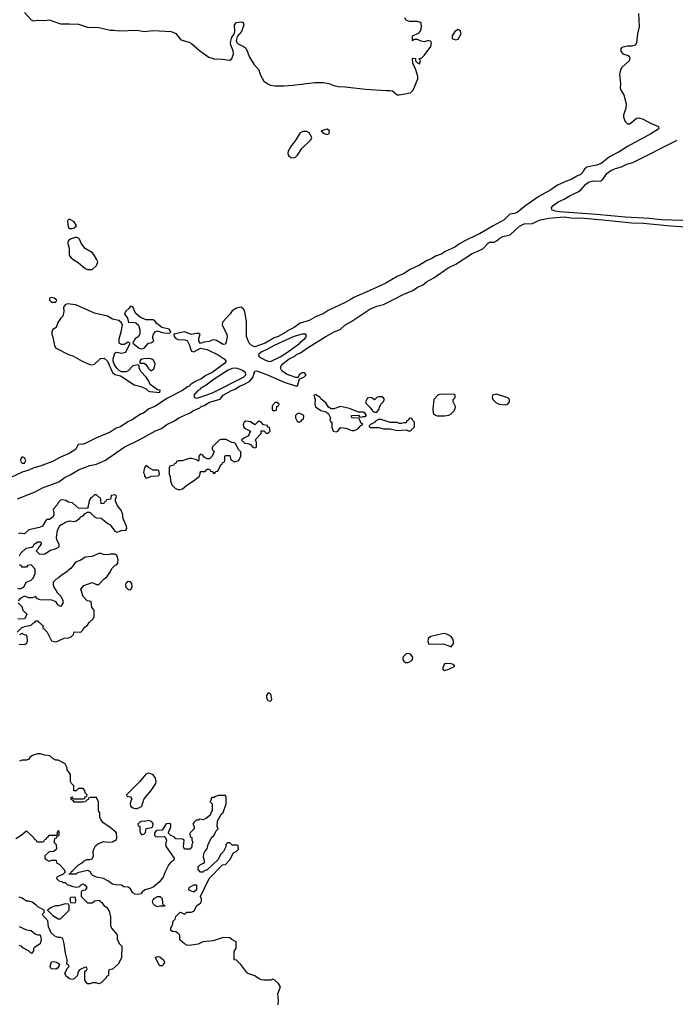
# Model space of a CAD drawing. Header units: inches. Extents: x 1861287 to 2052918, y 204622 to 437896.
# Tile 135 of 215: x 1985949 to 1991754, y 313756 to 322474. Entities that reach past the tile are written whole.
import ezdxf

# ---------------------------------------------------------------- set-up
doc = ezdxf.new("R2010")
doc.units = ezdxf.units.IN
doc.header["$MEASUREMENT"] = 0
for name, color, linetype in [('B9381', 7, 'Continuous'), ('B9382', 7, 'Continuous'), ('B9391', 7, 'Continuous'), ('B9392', 7, 'Continuous')]:
    doc.layers.add(name, color=color, linetype=linetype)

msp = doc.modelspace()

# ---------------------------------------------------------------- linework, layer by layer
at = {"layer": 'B9381', "color": 5, "elevation": 120}
for points in [[(1988882.5, 320000), (1988830.3, 319970), (1988680.1, 319899.9), (1988636.1, 319870), (1988573.8, 319846.2), (1988511.6, 319810), (1988433.2, 319786.8), (1988379.5, 319750), (1988320.5, 319719.5), (1988311.2, 319710), (1988238.9, 319670), (1988202.5, 319657.5), (1988123.1, 319610), (1988030, 319577.6), (1988006, 319586), (1987979.3, 319610), (1987957, 319670), (1987957.5, 319797.5), (1987941.2, 319890), (1987931.9, 319911.9), (1987910, 319928.7), (1987870, 319919), (1987830, 319895.3), (1987812, 319870), (1987743.6, 319796.4), (1987742, 319770), (1987782.8, 319690), (1987787.3, 319670), (1987778.5, 319621.5), (1987770, 319602), (1987750, 319599), (1987690, 319633.2), (1987670, 319639), (1987650, 319635.3), (1987630, 319624), (1987580.7, 319619.3), (1987550, 319608), (1987535.3, 319630), (1987534, 319650), (1987546, 319690), (1987534.6, 319694.6), (1987510, 319696), (1987470, 319686), (1987408.2, 319711.8), (1987314, 319690), (1987318, 319670), (1987332, 319650), (1987350, 319642.8), (1987410, 319639.1), (1987432.7, 319632.7), (1987452.5, 319592.5), (1987462.8, 319550), (1987470, 319538), (1987490, 319534.8), (1987550, 319566), (1987610, 319554.8), (1987705.8, 319505.8), (1987758, 319470), (1987776, 319450), (1987762, 319430), (1987652.3, 319350), (1987597.3, 319322.7), (1987551.5, 319290), (1987519.9, 319280.1), (1987494.1, 319265.9), (1987459.2, 319240.8), (1987451.7, 319230), (1987435.5, 319224.5), (1987391.4, 319190), (1987256.4, 319123.6), (1987144.9, 319050), (1987091.1, 319028.9), (1987044, 318990), (1987018.9, 318981.1), (1986944, 318930), (1986905.7, 318914.3), (1986840.7, 318870), (1986802.8, 318857.2), (1986750, 318820.9), (1986627.9, 318772.1), (1986530, 318721.2), (1986510, 318715.1), (1986466.4, 318713.6), (1986444, 318670), (1986387.2, 318632.8), (1986310, 318599.6), (1986238, 318562), (1986130, 318522), (1986072.8, 318507.2), (1986030, 318486), (1985970, 318469.2), (1985870, 318422)], [(1985930, 318231.7), (1986084.9, 318295.1), (1986150, 318330.4), (1986296.6, 318383.4), (1986350, 318424.9), (1986395.6, 318444.4), (1986470, 318488.2), (1986570, 318527.7), (1986630, 318537.3), (1986710, 318573.4), (1986873.2, 318690), (1987006, 318754), (1987150, 318834.9), (1987205.3, 318854.7), (1987252, 318890), (1987318.4, 318921.6), (1987358.9, 318950), (1987464.7, 318995.3), (1987483, 319010), (1987542.5, 319037.5), (1987555.8, 319050), (1987581, 319059), (1987630, 319088.2), (1987724.8, 319115.2), (1987751.6, 319150), (1987825.1, 319190), (1987857.4, 319202.6), (1987894.7, 319230), (1987934.5, 319245.5), (1987985.7, 319274.3), (1988013.4, 319306.6), (1988030, 319362.8), (1988050, 319366), (1988150, 319328.2), (1988290, 319265.5), (1988390, 319231.3), (1988408, 319232), (1988426, 319294), (1988466, 319310), (1988486, 319330), (1988470, 319346), (1988450, 319346), (1988422, 319330), (1988414, 319306), (1988392.7, 319307.3), (1988310, 319336), (1988270, 319365.2), (1988258, 319390), (1988265.1, 319410), (1988280.7, 319430), (1988335.6, 319470), (1988384, 319496), (1988399.7, 319510), (1988435.2, 319524.8), (1988495.8, 319570), (1988659.7, 319670), (1988734, 319710), (1988787.9, 319732.1), (1988828.9, 319770), (1988880.9, 319799.1), (1989050, 319910.2), (1989110, 319938.8), (1989170, 319952.2), (1989265, 320000)], [(1986212, 320000), (1986212, 319990), (1986230, 319972), (1986270, 319972), (1986279, 319990), (1986267.2, 320000)], [(1985947.3, 317727.3), (1985958, 317750), (1986004.7, 317795.3), (1986056.4, 317803.6), (1986068.4, 317811.6), (1986078, 317830), (1986110, 317851), (1986131.3, 317851.3), (1986138, 317838), (1986138, 317830), (1986116.9, 317803.1), (1986110, 317786), (1986094, 317770), (1986122.8, 317742.8), (1986170, 317744), (1986222, 317778), (1986266, 317790), (1986290, 317802), (1986298, 317810), (1986298, 317830), (1986278, 317870), (1986275.3, 317890), (1986284, 317950), (1986305.6, 317994.4), (1986353.6, 318026.4), (1986390, 318038), (1986430, 318032), (1986450, 318038), (1986480.4, 318059.6), (1986490, 318072), (1986510, 318082), (1986530, 318102), (1986550, 318114), (1986570, 318114), (1986614, 318070), (1986630, 318064.7), (1986670, 318062), (1986730, 318012), (1986750, 318002), (1986790, 317944.7), (1986810, 317938), (1986850, 317951.3), (1986890, 317954), (1986898, 317970), (1986895.3, 317990), (1986868.9, 318048.9), (1986862, 318070), (1986862, 318090), (1986848.7, 318130), (1986815.3, 318170), (1986798, 318210), (1986798, 318230), (1986806, 318250), (1986802, 318262), (1986790, 318266), (1986758, 318262), (1986752.7, 318227.3), (1986718, 318222), (1986710, 318206), (1986698, 318202), (1986694, 318190), (1986670, 318186), (1986667.3, 318227.3), (1986662, 318242), (1986650, 318246), (1986630, 318266), (1986610, 318266), (1986590, 318246), (1986578, 318242), (1986563.6, 318216.4), (1986562, 318190), (1986550, 318146), (1986468.4, 318148.4), (1986416.5, 318196.5), (1986382, 318202), (1986356.5, 318216.5), (1986330, 318224), (1986310, 318219), (1986286.4, 318193.6), (1986282, 318178), (1986250, 318146), (1986244.7, 318130), (1986251.3, 318110), (1986251.3, 318090), (1986242, 318070), (1986214, 318050), (1986190, 318048), (1986179.6, 318040.4), (1986150, 317988.7), (1986123.5, 317976.5), (1986030, 317958), (1985990, 317922), (1985950, 317928), (1985939.6, 317920.4)], [(1985926, 317050), (1985966, 317090), (1985990, 317102), (1986050, 317114), (1986070, 317134), (1986082, 317138), (1986088.4, 317151.6), (1986111.6, 317151.6), (1986118, 317138), (1986134, 317130), (1986138, 317118), (1986152.7, 317112.7), (1986154, 317090), (1986191.6, 317051.6), (1986230, 316974), (1986266, 316966), (1986286, 316970), (1986310, 316984.7), (1986343.1, 316996.9), (1986380.4, 316999.6), (1986406, 317010), (1986426, 317030), (1986430, 317054), (1986490, 317052), (1986508, 317070), (1986518, 317090), (1986550, 317114), (1986563.1, 317136.9), (1986598, 317170), (1986608, 317190), (1986607.3, 317247.3), (1986588, 317270), (1986582, 317322), (1986547.3, 317327.3), (1986510, 317366), (1986489.2, 317430.8), (1986516.5, 317463.5), (1986590, 317492), (1986630, 317474), (1986650, 317474), (1986696.4, 317523.6), (1986720.4, 317539.6), (1986750, 317582), (1986764.7, 317615.3), (1986790, 317642), (1986808.7, 317651.3), (1986816.4, 317663.6), (1986822, 317690), (1986814.6, 317714.6), (1986808, 317730), (1986790, 317742), (1986750, 317742), (1986730, 317735.3), (1986690, 317738), (1986667.3, 317747.3), (1986650, 317748), (1986590, 317722), (1986530, 317715.3), (1986490.9, 317689.1), (1986442, 317670), (1986403.6, 317616.4), (1986379.6, 317600.4), (1986370, 317588), (1986312, 317550), (1986290, 317528), (1986270, 317518), (1986246.4, 317493.6), (1986244.7, 317470), (1986251.3, 317450), (1986282, 317402), (1986314, 317370), (1986331.3, 317331.3), (1986330, 317306), (1986310, 317278), (1986289.3, 317289.3), (1986274.6, 317314.6), (1986263.1, 317323.1), (1986234.6, 317334.6), (1986130, 317338), (1986107.3, 317347.3), (1986090, 317366), (1986063.6, 317356.4), (1986030, 317355.3), (1985990, 317368.7), (1985952, 317350), (1985934, 317330)], [(1985930, 317442), (1985950, 317434), (1985986, 317450), (1986007.3, 317492.7), (1986050, 317512), (1986068, 317530), (1986086, 317570), (1986086, 317610), (1986050, 317646), (1986018, 317642), (1986010, 317626), (1985970, 317626), (1985962, 317642), (1985947.3, 317647.3)], [(1985934, 317310), (1985970, 317274), (1985974, 317250), (1986011.6, 317211.6), (1986011.6, 317208.4), (1985990, 317168), (1985932.7, 317167.3)], [(1985943.6, 316943.6), (1985990, 316942), (1986008.4, 316951.6), (1986018, 316970), (1986015.3, 317010), (1986010, 317026), (1985990, 317028), (1985970, 317038), (1985948.4, 317028.4)], [(1988237.2, 313750), (1988241.2, 313790), (1988235.3, 313850), (1988258, 313910), (1988239, 313939), (1988210, 313968), (1988190, 313978), (1988171.3, 313968.7), (1988111.1, 313968.9), (1988090, 313973.2), (1988070, 313981.2), (1988030, 314009.2), (1987970, 314029), (1987958.6, 314038.6), (1987908.4, 314108.4), (1987870, 314146), (1987848, 314150), (1987847.3, 314227.3), (1987866, 314250), (1987866, 314310), (1987826, 314330), (1987810, 314346), (1987751.6, 314348.4), (1987661, 314319), (1987571, 314309), (1987530, 314289.2), (1987450, 314275.3), (1987430, 314279), (1987408, 314290), (1987368, 314328), (1987367.3, 314367.3), (1987346, 314390), (1987330, 314398), (1987300.4, 314400.4), (1987286, 314410), (1987286, 314430), (1987296.4, 314443.6), (1987306, 314470), (1987306, 314490), (1987326, 314510), (1987330, 314534), (1987366, 314570), (1987371.6, 314571.6), (1987410, 314554), (1987428.4, 314571.6), (1987467.3, 314572.7), (1987490, 314582), (1987518, 314630), (1987548.4, 314651.6), (1987558, 314670), (1987558, 314690), (1987548.4, 314711.6), (1987626, 314870), (1987746, 314990), (1987770, 314994), (1987810, 315034), (1987843.1, 315096.9), (1987866, 315110), (1987886, 315130), (1987882, 315162), (1987870, 315166), (1987830, 315166), (1987810, 315186), (1987790, 315186), (1987774, 315170), (1987774, 315150), (1987754, 315110), (1987730, 315086), (1987703.6, 315036.4), (1987610, 314946), (1987583.6, 314936.4), (1987570, 314926), (1987550, 314926), (1987528.4, 314948.4), (1987530, 314974), (1987550, 314994), (1987586, 315010), (1987586, 315030), (1987576.4, 315056.4), (1987578, 315090), (1987588, 315110), (1987610, 315134), (1987618, 315170), (1987648.4, 315231.6), (1987670, 315254), (1987688.4, 315291.6), (1987706, 315310), (1987698, 315330), (1987700.4, 315379.6), (1987736.4, 315443.6), (1987750, 315454), (1987778, 315530), (1987778, 315590), (1987770, 315606), (1987710, 315606), (1987683.6, 315596.4), (1987670, 315586), (1987650, 315586), (1987634, 315550), (1987654, 315530), (1987654, 315470), (1987643.6, 315456.4), (1987634, 315430), (1987599.6, 315400.4), (1987570, 315388), (1987544.7, 315395.3), (1987530, 315386), (1987510, 315386), (1987490, 315366), (1987482, 315350), (1987494, 315330), (1987494, 315310), (1987454, 315270), (1987458, 315238), (1987471.6, 315231.6), (1987472.7, 315212.7), (1987482, 315190), (1987474, 315170), (1987474, 315150), (1987454, 315130), (1987408, 315130), (1987398, 315150), (1987406, 315210), (1987390, 315218), (1987330, 315222), (1987317.5, 315237.5), (1987288, 315250), (1987266, 315270), (1987268, 315290), (1987282, 315310), (1987288, 315330), (1987287.3, 315347.3), (1987276.4, 315356.4), (1987247.1, 315352.9), (1987210, 315298), (1987166, 315294), (1987150, 315286), (1987142, 315270), (1987142, 315250), (1987150, 315242), (1987170, 315238), (1987230, 315242), (1987236, 315236), (1987247.3, 315210), (1987238.7, 315170), (1987244.9, 315150), (1987317.3, 315050), (1987315.9, 315044.1), (1987310.4, 315029.6), (1987290, 315017.6), (1987270, 314994.5), (1987237.8, 314930), (1987219.1, 314880.9), (1987182.7, 314837.3), (1987130, 314794), (1987099.7, 314780.3), (1987056, 314770), (1987033.4, 314750), (1987024.5, 314735.5), (1986990, 314729.5), (1986970, 314731.8), (1986950, 314742.7), (1986930, 314777), (1986910, 314792.8), (1986870, 314797.2), (1986850, 314811.8), (1986792.9, 314812.9), (1986770, 314819), (1986728, 314850), (1986690, 314869), (1986630, 314881.2), (1986596, 314896), (1986582, 314910), (1986572.7, 314932.7), (1986550, 314942), (1986461, 314919), (1986450, 314908.7), (1986387.3, 314907.3), (1986387.3, 314912.7), (1986402, 314918), (1986406, 314930), (1986420.4, 314939.6), (1986468.9, 314991.1), (1986508.4, 315011.6), (1986516.4, 315023.6), (1986543.1, 315036.9), (1986570, 315038), (1986590, 315044.7), (1986601.2, 315070), (1986599.3, 315110), (1986605.2, 315130), (1986621, 315159), (1986641.7, 315178.3), (1986690, 315198), (1986730, 315191), (1986770, 315196), (1986805.2, 315214.8), (1986809.3, 315230), (1986806, 315270), (1986800.2, 315280.2), (1986750, 315322), (1986685.6, 315365.6), (1986669.1, 315389.1), (1986658, 315410), (1986658, 315450), (1986646, 315470), (1986648, 315550), (1986630, 315586), (1986572.7, 315587.3), (1986558, 315582), (1986554, 315570), (1986538, 315562), (1986531.6, 315548.4), (1986510, 315546), (1986430, 315546), (1986422, 315562), (1986406, 315570), (1986406, 315590), (1986410, 315594), (1986418, 315578), (1986430, 315574), (1986510, 315574), (1986522, 315578), (1986527.3, 315592.7), (1986542, 315598), (1986546, 315610), (1986527.3, 315627.3), (1986526, 315650), (1986510, 315666), (1986470, 315666), (1986450, 315646), (1986427.3, 315647.3), (1986428, 315690), (1986408, 315710), (1986398, 315730), (1986398, 315790), (1986390, 315806), (1986368.4, 315828.4), (1986368, 315850), (1986350, 315886), (1986290, 315918), (1986270, 315918), (1986246, 315930), (1986216.4, 315956.4), (1986170, 315962), (1986133.6, 315973.6), (1986106.4, 315973.6), (1986062, 315958), (1986038, 315942), (1986030, 315928), (1986010, 315918), (1985970, 315918), (1985948, 315908)], [(1985915.1, 315224.9), (1985953.6, 315246.4), (1986010, 315291.3), (1986074, 315230), (1986078, 315218), (1986094, 315210), (1986098, 315198), (1986110, 315194), (1986150, 315194), (1986162, 315198), (1986170, 315214), (1986182, 315218), (1986190, 315234), (1986202, 315238), (1986210, 315254), (1986270, 315254), (1986282, 315258), (1986286, 315290), (1986290, 315294), (1986294, 315290), (1986294, 315250), (1986278, 315242), (1986272.7, 315227.3), (1986258, 315222), (1986254, 315210), (1986254, 315190), (1986271.6, 315171.6), (1986274, 315130), (1986251.6, 315108.4), (1986210, 315106), (1986172, 315070), (1986172, 315050), (1986179.6, 315039.6), (1986210, 315022), (1986232.7, 315032.7), (1986272.7, 315032.7), (1986274, 315010), (1986296.9, 314996.9), (1986342, 314950), (1986352.7, 314927.3), (1986332.7, 314907.3), (1986278, 314882), (1986274, 314870), (1986294, 314850), (1986322, 314842), (1986330, 314834), (1986350, 314834), (1986372.7, 314812.7), (1986390, 314812), (1986410, 314802), (1986450, 314792), (1986482, 314798), (1986486, 314810), (1986510, 314822), (1986530, 314812), (1986542, 314790), (1986530, 314768), (1986498, 314762), (1986494, 314750), (1986494, 314710), (1986550, 314654), (1986590, 314654), (1986610, 314672), (1986650, 314678), (1986676.9, 314656.9), (1986694, 314630), (1986716.9, 314616.9), (1986739.6, 314579.6), (1986752, 314530), (1986752.7, 314452.7), (1986762, 314430), (1986810.9, 314370.9), (1986812, 314330), (1986831.1, 314291.1), (1986852, 314270), (1986851.1, 314168.9), (1986822, 314110), (1986770, 314066), (1986738, 314062), (1986734, 314050), (1986734, 314010), (1986718, 314002), (1986714, 313990), (1986670, 313946), (1986650, 313938), (1986627.3, 313947.3), (1986592.7, 313947.3), (1986570, 313938), (1986550, 313938), (1986543.1, 313943.1), (1986526, 313970), (1986526, 314050), (1986542, 314058), (1986546, 314070), (1986542, 314082), (1986530, 314086), (1986478, 314062), (1986463.6, 314036.4), (1986462, 314010), (1986430, 313982), (1986410, 313975.3), (1986390, 313982), (1986362, 314002), (1986348, 314030), (1986368, 314072), (1986386, 314090), (1986382, 314102), (1986366, 314110), (1986368, 314150), (1986353.2, 314210), (1986344, 314290), (1986330, 314338), (1986310, 314348.7), (1986290, 314349), (1986259, 314359), (1986228, 314390), (1986203.1, 314443.1), (1986196.5, 314496.5), (1986148, 314550), (1986166, 314570), (1986166, 314590), (1986110, 314618), (1986094.6, 314634.6), (1986059, 314659), (1986030, 314668.7), (1986009.3, 314669.3), (1985970, 314695.3), (1985944.7, 314704.7)], [(1985944.5, 314444.5), (1986010, 314416), (1986050, 314411), (1986090, 314378), (1986110, 314371.3), (1986131.3, 314371.3), (1986138, 314330), (1986131.3, 314290), (1986079.6, 314260.4), (1986072, 314250), (1986071.6, 314228.4), (1986052.7, 314207.3), (1986026, 314230), (1985976.4, 314256.4), (1985966, 314270), (1985943.6, 314276.4)]]:
    msp.add_lwpolyline(points, dxfattribs=at)
at = {"layer": 'B9381', "color": 5}
for points, elevation in [([(1986370, 319959.5), (1986351, 319950), (1986338, 319930), (1986341, 319890), (1986332, 319850), (1986310, 319828), (1986286.4, 319793.6), (1986272, 319750), (1986242, 319730), (1986232, 319710), (1986232, 319690), (1986243.6, 319663.6), (1986256, 319590), (1986267.3, 319570), (1986380.7, 319510), (1986418.8, 319498.8), (1986502.4, 319450), (1986570, 319422.5), (1986590, 319418.5), (1986610, 319423.8), (1986664.4, 319475.6), (1986696.8, 319476.8), (1986727.2, 319450), (1986770, 319350.8), (1986790, 319333.4), (1986840.7, 319320.7), (1986962, 319242), (1987030, 319224.7), (1987070, 319204.7), (1987087.5, 319187.5), (1987101.4, 319181.4), (1987190, 319174), (1987192.9, 319192.9), (1987170, 319198), (1987105.2, 319245.2), (1987093.6, 319273.6), (1987068.7, 319310), (1987020.2, 319360.2), (1987008, 319392), (1987008, 319408), (1986998, 319418), (1986950, 319409), (1986910, 319365.2), (1986890, 319356), (1986870, 319355.1), (1986850, 319357.2), (1986830, 319369), (1986809.6, 319389.6), (1986785.1, 319425.1), (1986775.6, 319450), (1986775.1, 319470), (1986790, 319521), (1986810, 319530.8), (1986850, 319520.7), (1986888.7, 319531.3), (1986926, 319610), (1986910, 319618), (1986879.8, 319600.2), (1986870, 319599), (1986850, 319599), (1986829.5, 319609.5), (1986829.6, 319649.6), (1986847.6, 319710), (1986859, 319770), (1986849.3, 319790), (1986825.2, 319810), (1986770, 319823.5), (1986725.1, 319850), (1986610, 319874.8), (1986446, 319950)], 120), ([(1986930, 319937), (1986919, 319921), (1986884.9, 319890), (1986877.3, 319870), (1986902, 319830), (1986911.6, 319791.6), (1986950, 319794.8), (1986978, 319790), (1987001, 319770), (1987011.3, 319728.7), (1987011.3, 319688.7), (1987002, 319670), (1986970.9, 319649.1), (1986962, 319638), (1986952, 319610), (1987006, 319566), (1987030, 319561), (1987050, 319566), (1987089.1, 319610.9), (1987110, 319612), (1987138, 319630), (1987128.7, 319648.7), (1987128.7, 319670), (1987134, 319690), (1987150, 319712), (1987170, 319718), (1987210, 319704.7), (1987250, 319698.8), (1987277.2, 319702.8), (1987288, 319710), (1987272.9, 319732.9), (1987208.7, 319748.7), (1987163.7, 319783.7), (1987142, 319810), (1987130, 319817.2), (1987070, 319818), (1987018.4, 319838.4), (1986975.1, 319875.1), (1986951.9, 319931.9)], 120), ([(1988451.2, 319691.2), (1988377.6, 319670), (1988202.5, 319590), (1988144, 319556), (1988086, 319530), (1988062.2, 319510), (1988070, 319488.1), (1988130, 319457.2), (1988150, 319449.6), (1988170, 319448.8), (1988254.1, 319490), (1988318.7, 319530), (1988430.6, 319610), (1988438, 319622), (1988473.3, 319650), (1988489.2, 319670), (1988482, 319690)], 140), ([(1987070, 319473.2), (1987030, 319468), (1987019.6, 319460.4), (1987012, 319450), (1987014, 319434), (1987050, 319432), (1987070, 319418), (1987087.3, 319387.3), (1987110, 319366), (1987137.2, 319382.8), (1987146.6, 319410), (1987149.3, 319430), (1987130, 319461.2), (1987110, 319472.7)], 120), ([(1987870, 319387.8), (1987830, 319385.7), (1987795.8, 319370), (1987670.2, 319290), (1987601.4, 319238.6), (1987550.3, 319210), (1987541.7, 319198.3), (1987527.1, 319190), (1987490.7, 319150), (1987496, 319130), (1987510, 319124.4), (1987530, 319126.7), (1987656, 319170), (1987930, 319307.8), (1987952.1, 319330), (1987948.3, 319350), (1987914.7, 319370)], 140), ([(1988570, 319152), (1988554, 319150), (1988564, 319110), (1988562.8, 319070), (1988567.3, 319047.3), (1988615.3, 319015.3), (1988662, 319002), (1988683.6, 318983.6), (1988702, 318950), (1988694, 318930), (1988698, 318918), (1988714, 318910), (1988714, 318866), (1988724.7, 318830), (1988750, 318824.7), (1988766, 318830), (1988790, 318862), (1988836.9, 318856.9), (1988890, 318838), (1988910, 318838), (1988930, 318844.7), (1988950, 318858), (1988970, 318882), (1988986, 318890), (1988970, 318906), (1988958, 318938), (1988950, 318946), (1988890, 318948.7), (1988888, 318970), (1988950, 318974), (1988958, 318958), (1988970, 318954), (1988990, 318962), (1989010, 318962), (1989018, 318970), (1989016.4, 318976.4), (1989006, 318990), (1988990, 318998), (1988950, 318998), (1988870, 319032.7), (1988790, 319048), (1988730, 319028.7), (1988708, 319028), (1988683.1, 319043.1), (1988660.4, 319080.4), (1988616.4, 319116.4), (1988608.7, 319130)], 120), ([(1989130, 319135.3), (1989110, 319128), (1989090, 319108), (1989067.3, 319127.3), (1989050, 319128), (1989030, 319122), (1989011.3, 319090), (1989016.9, 319076.9), (1989050, 319042), (1989072, 319010), (1989090, 318998), (1989110, 318998), (1989132.9, 319027.1), (1989135.3, 319044.7), (1989148, 319070), (1989168, 319090), (1989178, 319110), (1989170, 319126), (1989154.6, 319134.6)], 120), ([(1989710, 319159), (1989670, 319155.3), (1989650, 319148.7), (1989614.8, 319110), (1989606, 319030), (1989611.3, 318990), (1989630, 318971.3), (1989646, 318966), (1989710, 318966.8), (1989750, 318974), (1989770, 318984), (1989793.4, 319006.6), (1989805.2, 319030), (1989808.7, 319050), (1989786, 319090), (1989786, 319110), (1989806, 319130), (1989806, 319150), (1989796.4, 319156.4)], 120), ([(1988230, 319086), (1988210, 319086), (1988183.6, 319056.4), (1988183.6, 319023.6), (1988190, 319014), (1988210, 319014), (1988222, 319018), (1988226, 319050), (1988242, 319058), (1988246, 319070)], 120), ([(1987950, 318919.3), (1987936, 318910), (1987927.5, 318892.5), (1987930.9, 318870.9), (1987938, 318858), (1987994, 318830), (1987983.6, 318816.4), (1987974, 318790), (1987934, 318770), (1987914, 318750), (1987943.6, 318723.6), (1987970, 318722), (1987991.6, 318711.6), (1988014, 318690), (1988030, 318682), (1988046, 318690), (1988046, 318730), (1988038, 318750), (1988040.4, 318759.6), (1988086, 318810), (1988087.3, 318832.7), (1988110, 318834), (1988130, 318814), (1988150, 318814), (1988166, 318830), (1988162, 318862), (1988147.3, 318867.3), (1988142, 318882), (1988107.3, 318887.3), (1988086, 318910), (1988070, 318918), (1988054, 318910), (1988030, 318886), (1987993.2, 318913.2)], 120), ([(1988430, 318988), (1988410, 318988), (1988392, 318970), (1988392, 318950), (1988410, 318914), (1988430, 318914), (1988442, 318918), (1988450, 318934), (1988462, 318938), (1988466, 318970)], 120), ([(1989410, 318946), (1989398, 318942), (1989392.7, 318927.3), (1989378, 318922), (1989370, 318906), (1989350, 318906), (1989330, 318898), (1989310, 318898), (1989290, 318908), (1989228.9, 318908.9), (1989150, 318935.3), (1989124.7, 318935.3), (1989099.6, 318920.4), (1989091.3, 318908.7), (1989054, 318890), (1989042, 318878), (1989042, 318870), (1989056.4, 318863.6), (1989130, 318862), (1989170, 318851.3), (1989230, 318851.3), (1989290, 318838), (1989370, 318842), (1989390, 318834), (1989410, 318834), (1989446, 318870), (1989446, 318910), (1989427.3, 318927.3), (1989422, 318942)], 120), ([(1987730, 318758), (1987714, 318750), (1987654, 318690), (1987654, 318670), (1987672, 318650), (1987654, 318610), (1987630, 318586), (1987610, 318586), (1987582, 318602), (1987570, 318618), (1987550, 318626), (1987534, 318610), (1987534, 318570), (1987530, 318566), (1987518, 318578), (1987470, 318589), (1987450, 318589), (1987388.7, 318568.7), (1987352.7, 318567.3), (1987338, 318562), (1987330, 318546), (1987318, 318542), (1987314, 318530), (1987278, 318522), (1987272.7, 318507.3), (1987271.6, 318451.6), (1987282, 318430), (1987284.7, 318390), (1987296.8, 318356.8), (1987325.8, 318325.8), (1987350, 318314), (1987370, 318313.4), (1987390, 318320.7), (1987430, 318354), (1987488.7, 318390), (1987538, 318430), (1987547.3, 318452.7), (1987550, 318474), (1987590, 318474), (1987610, 318494), (1987630, 318494), (1987638, 318478), (1987652.7, 318472.7), (1987670, 318454), (1987687.3, 318472.7), (1987702, 318478), (1987730, 318534), (1987742, 318538), (1987746, 318550), (1987762, 318558), (1987766, 318570), (1987766, 318610), (1987770, 318614), (1987810, 318614), (1987818, 318578), (1987850, 318558), (1987888.4, 318571.6), (1987908, 318610), (1987907.3, 318647.3), (1987890, 318666), (1987859, 318719), (1987850, 318728), (1987826, 318730), (1987776.4, 318756.4)], 120), ([(1985970, 318603.7), (1985958, 318590), (1985955.5, 318570), (1985959.1, 318559.1), (1985970, 318546.8), (1985990, 318546.8), (1986004.5, 318570), (1985990, 318596.2)], 120), ([(1987070, 318526), (1987052.7, 318507.3), (1987045.4, 318465.4), (1987052.7, 318447.3), (1987052.7, 318432.7), (1987070, 318414), (1987090, 318422), (1987112.7, 318432.7), (1987170, 318434), (1987182, 318438), (1987186, 318450), (1987182, 318482), (1987170, 318486), (1987130, 318486), (1987088.4, 318508.4)], 120), ([(1986910, 317499), (1986890, 317482), (1986886, 317470), (1986888.5, 317448.5), (1986907.9, 317427.9), (1986930, 317426.8), (1986944, 317450), (1986942, 317482), (1986930, 317498)], 120), ([(1989710, 317038.4), (1989690, 317036.2), (1989588.5, 317011.5), (1989570, 316999), (1989565.5, 316990), (1989563, 316970), (1989570, 316944.7), (1989690, 316947.3), (1989710, 316944), (1989770, 316921), (1989789.6, 316950.4), (1989791.3, 316970), (1989785.6, 316990), (1989770, 317011.8), (1989730, 317034)], 120), ([(1989390, 316862), (1989370, 316858), (1989342, 316830), (1989342, 316810), (1989350, 316794), (1989363.6, 316783.6), (1989390, 316782), (1989420.4, 316799.6), (1989428, 316810), (1989428.7, 316830), (1989410, 316855.3)], 120), ([(1989730, 316773.6), (1989710.7, 316769.3), (1989691.3, 316730), (1989699.8, 316719.8), (1989711.3, 316711.3), (1989750, 316724.4), (1989801.2, 316750), (1989790, 316764), (1989769.4, 316769.4)], 120), ([(1988150, 316514), (1988134.8, 316490), (1988134, 316470), (1988146.6, 316446.6), (1988170, 316440.7), (1988179.3, 316450), (1988180.9, 316459.1), (1988177, 316490), (1988170, 316504)], 120), ([(1987090, 315802), (1987065.4, 315794.6), (1987010, 315726), (1986894, 315610), (1986898, 315598), (1986930, 315594), (1986939.6, 315579.6), (1986942, 315570), (1986936, 315564), (1986926, 315534), (1986931, 315510), (1986950, 315494.8), (1986970, 315490.8), (1986990, 315491), (1987010, 315498), (1987028.9, 315511.1), (1987048.7, 315570), (1987062, 315590), (1987114, 315650), (1987153.2, 315710), (1987157.2, 315730), (1987150, 315758), (1987130, 315788.7), (1987110, 315798)], 120), ([(1987090, 315382.7), (1987055.3, 315375.3), (1987030, 315378), (1987014, 315370), (1986994, 315350), (1986998, 315338), (1987014, 315330), (1987012, 315290), (1987018, 315270), (1987030, 315258), (1987050, 315264.7), (1987062, 315278), (1987070, 315314), (1987117.2, 315322.8), (1987129, 315331), (1987130, 315358), (1987114.8, 315374.8)], 120), ([(1987490, 314748), (1987450, 314766), (1987446, 314770), (1987448, 314790), (1987490, 314814), (1987510, 314814), (1987514, 314810), (1987514, 314770)], 120), ([(1986350, 314646), (1986291.1, 314628.9), (1986267.3, 314627.3), (1986226.4, 314613.6), (1986194, 314590), (1986241.4, 314541.4), (1986290, 314512), (1986310, 314514), (1986386, 314590), (1986386, 314630), (1986382, 314642)], 120), ([(1986430, 314706), (1986398, 314702), (1986394, 314690), (1986398, 314658), (1986430, 314654), (1986442, 314658), (1986446, 314670), (1986442, 314702)], 120), ([(1987170, 314618), (1987146, 314630), (1987130, 314646), (1987125.2, 314670), (1987130, 314682), (1987143.2, 314696.8), (1987170, 314711), (1987191.6, 314711.6), (1987211.6, 314691.6), (1987212.7, 314652.7), (1987218, 314638), (1987234, 314630), (1987230, 314626), (1987190, 314626)], 120), ([(1986270, 314068), (1986226, 314070), (1986218, 314090), (1986230, 314132), (1986250, 314136), (1986274, 314130), (1986302, 314110), (1986294, 314090), (1986283.6, 314076.4)], 120), ([(1987190, 314098), (1987183.1, 314103.1), (1987150, 314171.3), (1987170, 314178), (1987190, 314176), (1987222, 314150), (1987230.9, 314129.1), (1987218, 314102), (1987210, 314098)], 120)]:
    msp.add_lwpolyline(points, close=True, dxfattribs=dict(at, elevation=elevation))
at = {"layer": 'B9382', "color": 5, "elevation": 120}
for points in [[(1985990, 322538.4), (1986050, 322473.4), (1986070, 322464.6), (1986110, 322471), (1986167, 322467), (1986210, 322471.8), (1986310, 322436.7), (1986390, 322438.5), (1986470, 322433.2), (1986550, 322408.2), (1986650, 322405.2), (1986750, 322381.2), (1986782.9, 322382.9), (1986830, 322376.9), (1986990, 322380.9), (1987050, 322368.9), (1987130, 322379.9), (1987290.1, 322370.1), (1987330, 322352.9), (1987377.1, 322297.1), (1987450, 322274.6), (1987470, 322263.7), (1987541.2, 322201.2), (1987623.4, 322143.4), (1987670, 322127.9), (1987745.1, 322125.1), (1987803, 322117), (1987810, 322117), (1987828.7, 322131.3), (1987840.7, 322170), (1987838.3, 322198.3), (1987818.5, 322250), (1987816.4, 322270), (1987824.4, 322310), (1987848.3, 322350), (1987853.4, 322366.6), (1987851.5, 322430), (1987870, 322448.5), (1987910, 322456.5), (1987928.5, 322448.5), (1987933.4, 322430), (1987911.7, 322370), (1987874.1, 322325.9), (1987866, 322290), (1987872.6, 322272.6), (1987881.9, 322261.9), (1987935.4, 322235.4), (1987950, 322222.8), (1987958.5, 322210), (1987982.5, 322142.5), (1988021.5, 322081.5), (1988065.5, 322030), (1988078.5, 321990), (1988110, 321930.3), (1988145.5, 321905.5), (1988170, 321895.8), (1988208.4, 321888.4), (1988290, 321889.4), (1988366.2, 321893.8), (1988562.6, 321917.4), (1988639.6, 321919.6), (1988687.3, 321910), (1988731.8, 321891.8), (1988770, 321882.5), (1988830, 321881.1), (1989010, 321858.6), (1989190, 321846), (1989230, 321847.4), (1989250, 321843.1), (1989290.4, 321810.4), (1989310, 321808.7), (1989410, 321826.7), (1989434, 321850), (1989475.3, 321950), (1989475.3, 321970), (1989458, 322030), (1989428.7, 322090), (1989426, 322130), (1989430, 322134), (1989454, 322130), (1989454, 322110), (1989474, 322090), (1989490, 322082), (1989498, 322110), (1989486, 322130), (1989510, 322138), (1989530, 322156), (1989590, 322238), (1989596, 322270), (1989590, 322282), (1989570, 322289), (1989530, 322279), (1989503.2, 322283.2), (1989470, 322298), (1989442, 322298), (1989427.3, 322287.3), (1989426, 322330), (1989484, 322356), (1989501.2, 322378.8), (1989507.3, 322410), (1989503.2, 322443.2), (1989492, 322452), (1989470, 322458), (1989399, 322459), (1989370, 322468.7), (1989359, 322490)], [(1990000, 320567.9), (1989890, 320515.1), (1989844, 320490), (1989800.6, 320459.4), (1989710, 320418), (1989690, 320402.4), (1989630, 320379.7), (1989599.4, 320360.6), (1989550, 320338.9), (1989490, 320301.3), (1989401.6, 320258.4), (1989353.6, 320226.4), (1989290, 320200.4), (1989190, 320141.7), (1989070, 320083.8), (1988906.3, 320013.7), (1988882.5, 320000)], [(1989265, 320000), (1989350, 320042.8), (1989430, 320076.1), (1989470, 320107.4), (1989515.2, 320124.8), (1989550, 320154), (1989615.1, 320190), (1989741.8, 320278.2), (1989809.3, 320310), (1989955.8, 320404.2), (1990000, 320423.1)], [(1986267.2, 320000), (1986255.3, 320010), (1986226.6, 320013.4), (1986212, 320010), (1986212, 320000)]]:
    msp.add_lwpolyline(points, dxfattribs=at)
for points in [[(1989830, 322386.6), (1989803, 322370), (1989778, 322330), (1989778.8, 322310), (1989785.3, 322305.3), (1989810, 322296.4), (1989830, 322302), (1989857.6, 322350), (1989850, 322379)], [(1988455.9, 321484.1), (1988430.5, 321469.5), (1988394, 321410), (1988348.6, 321351.4), (1988324.9, 321310), (1988323.8, 321290), (1988330, 321271.3), (1988350, 321253.4), (1988370, 321250.5), (1988390, 321258), (1988410, 321274.8), (1988446.3, 321333.7), (1988527.3, 321410), (1988536.2, 321430), (1988511.5, 321471.5), (1988490, 321483.7)], [(1988670, 321504.2), (1988618, 321490), (1988637.3, 321470), (1988670, 321457), (1988690, 321466.4), (1988692.8, 321490)], [(1986390, 320708.7), (1986378, 320702), (1986371.1, 320688.9), (1986378, 320638), (1986386, 320626), (1986410, 320626.8), (1986430, 320630.8), (1986451.8, 320650), (1986430, 320685.2)], [(1986450, 320549), (1986404.9, 320535.1), (1986382, 320518), (1986374.8, 320505.2), (1986374, 320490), (1986386.4, 320450), (1986386.8, 320390), (1986400.7, 320370), (1986422.8, 320350), (1986465.2, 320325.2), (1986530, 320271), (1986550, 320261), (1986590, 320261), (1986630, 320298), (1986639.3, 320330), (1986630, 320355.3), (1986609.2, 320390), (1986593.2, 320410), (1986529.6, 320449.6), (1986497.2, 320490), (1986479, 320530), (1986470, 320539)]]:
    msp.add_lwpolyline(points, close=True, dxfattribs=at)
at = {"layer": 'B9391', "color": 5, "elevation": 120}
msp.add_lwpolyline([(1990170, 319157.2), (1990134, 319150), (1990132, 319130), (1990138, 319110), (1990164.5, 319084.5), (1990194, 319070), (1990250, 319064), (1990270, 319071), (1990285.2, 319090), (1990285.2, 319110), (1990270, 319125.2)], close=True, dxfattribs=at)
at = {"layer": 'B9392', "color": 5, "elevation": 120}
for points in [[(1991428, 322530), (1991435.5, 322410), (1991418.6, 322350), (1991410.4, 322269.6), (1991398, 322250), (1991370, 322241.2), (1991330, 322241.2), (1991290, 322232.3), (1991276.3, 322223.7), (1991268.7, 322211.3), (1991273.4, 322190), (1991290, 322173.4), (1991338, 322158), (1991348.4, 322148.4), (1991352.7, 322130), (1991345.3, 322110), (1991280.2, 322050), (1991268.9, 322030), (1991261.2, 321990), (1991267.8, 321910), (1991264.8, 321870), (1991271.3, 321850), (1991298.3, 321810), (1991320.3, 321730), (1991316.9, 321690), (1991296, 321630), (1991296, 321610), (1991310, 321574.3), (1991330, 321553.4), (1991350, 321553.5), (1991370, 321565.5), (1991410, 321601.1), (1991430, 321605.1), (1991470, 321594.4), (1991530, 321561.8), (1991604.4, 321530), (1991609, 321510), (1991598.8, 321501.2), (1991537.5, 321462.5), (1991330, 321350.4), (1991257.2, 321302.8), (1991170, 321259.1), (1991097.6, 321202.4), (1991055.1, 321184.9), (1990970, 321167.8), (1990950, 321152.2), (1990935.5, 321124.5), (1990915.6, 321104.4), (1990882.6, 321090), (1990838.2, 321061.8), (1990790, 321045.6), (1990710.3, 321010), (1990651.8, 320968.2), (1990546.7, 320910), (1990431.8, 320830), (1990353, 320767), (1990330, 320758), (1990287.8, 320752.2), (1990239, 320701), (1990141, 320650), (1990021.7, 320578.3), (1990000, 320567.9)], [(1991912.2, 320692.2), (1991630, 320701), (1991525.3, 320714.7), (1991310, 320726.2), (1991055.3, 320750), (1990730, 320772.7), (1990690, 320778.8), (1990661.3, 320790), (1990658, 320810), (1990672.4, 320830), (1990718.2, 320861.8), (1990770, 320886.2), (1990821.8, 320918.2), (1990892.8, 320950), (1990919.1, 320970), (1990960.9, 321019.1), (1990985.1, 321034.9), (1991030, 321047.4), (1991090, 321043.8), (1991110, 321056.1), (1991149, 321111), (1991182, 321138), (1991223.4, 321156.6), (1991276.9, 321170), (1991325.9, 321194.1), (1991378, 321210), (1991770, 321406.2)], [(1990000, 320423.1), (1990050, 320444.6), (1990100.8, 320499.2), (1990110, 320503.8), (1990150, 320505.7), (1990170, 320514.9), (1990200.1, 320539.9), (1990225.8, 320554.2), (1990291.7, 320568.3), (1990374.9, 320645.1), (1990414.7, 320665.3), (1990490, 320668.4), (1990550, 320698.4), (1990630, 320717.6), (1990770, 320729), (1990830, 320719.8), (1990950, 320716.6), (1991110, 320702.9), (1991370, 320675.8), (1991472.9, 320672.9), (1991712, 320650), (1991850, 320641.3)]]:
    msp.add_lwpolyline(points, dxfattribs=at)

doc.saveas('drawing.dxf')
